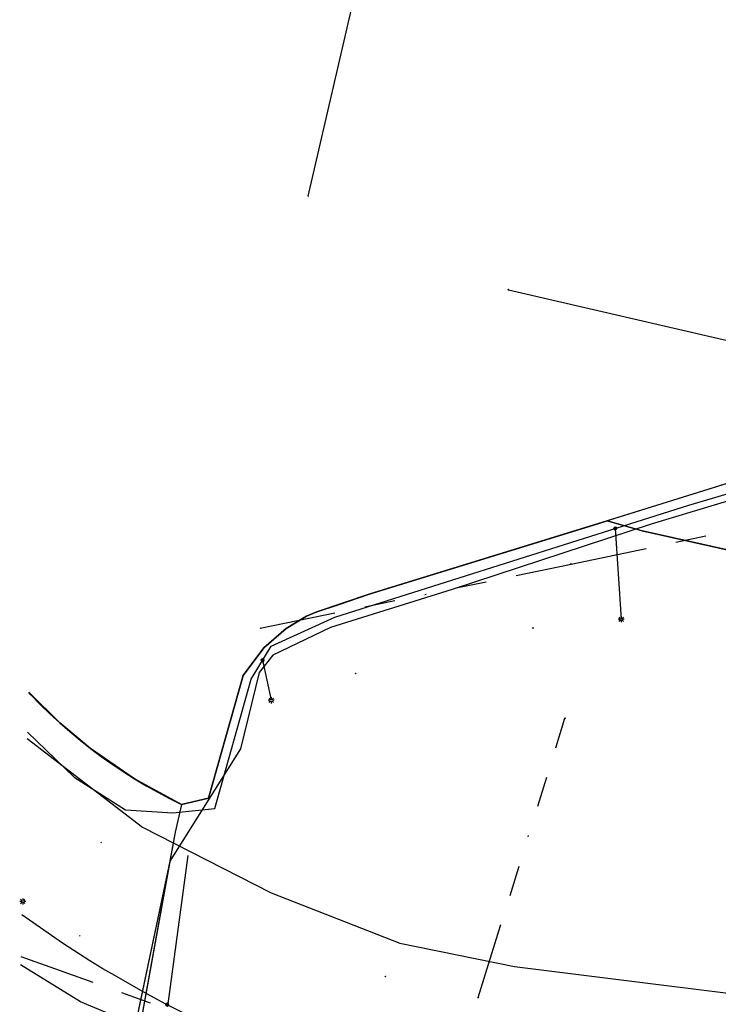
# Model space of a CAD drawing. Header units: metres. Extents: x 253430 to 254090, y 592748 to 593165.
# Tile 22 of 146: x 253434 to 253480, y 592904 to 592969. Entities that reach past the tile are written whole.
import ezdxf
from ezdxf.lldxf.tags import DXFTag

# ---------------------------------------------------------------- set-up
doc = ezdxf.new("R2010")
doc.units = ezdxf.units.M
doc.linetypes.add('RI-OVERIG-SO', pattern=[17, 5, -2, 2, -2, 0, -2, 2, -2])
for name, color, linetype in [('B-WE-IE-MEUBILAIR-S', 7, 'Continuous'), ('B-WE-KL-DATA-G', 90, 'KL-DATA-SO'), ('B-WE-KL-DATA_DUCT-G', 90, 'Continuous'), ('B-WE-KL-DATA_KABELBED-G', 90, 'Continuous'), ('B-WE-KL-DATA_MANTELBUIS-G', 90, 'Continuous'), ('B-WE-KL-ET_LS-G', 190, 'KL-LS-SO'), ('B-WE-KL-ET_LS_HULPSTUK-S', 190, 'Continuous'), ('B-WE-KL-ET_LS_KABELBED-G', 190, 'Continuous'), ('B-WE-KL-ET_MS-G', 130, 'KL-MS-SO'), ('B-WE-KL-ET_MS_DUCT-G', 130, 'Continuous'), ('B-WE-KL-ET_MS_KABELBED-G', 130, 'Continuous'), ('B-WE-KL-ET_MS_MANTELBUIS-G', 130, 'Continuous'), ('B-WE-KL-GAS_LD-G', 50, 'KL-GAS_LD-SO'), ('B-WE-KL-WATER-G', 170, 'KL-WATER-SO'), ('B-WE-RI-VRIJVERVAL-G', 210, 'RI-OVERIG-SO'), ('B-WE-RI-VRIJVERVAL_HULPSTUK-S', 210, 'Continuous'), ('V-WE-KL-ET_MS_KABELBED-G', 130, 'V-CONTINUOUS-SO'), ('V-WE-KL-WATER-G', 170, 'V-KL-WATER-SO'), ('V-WE-KL-WATER_HULPSTUK-S', 170, 'Continuous')]:
    doc.layers.add(name, color=color, linetype=linetype)
doc.styles.add('NLCS-ISO', font='txt')
doc.styles.get("Standard").update_dxf_attribs({"font": 'simplex.shx'})
tags = doc.linetypes.add('KL-DATA-SO', pattern='A,4,-1,[101,NLCS.SHX,S=0.5,R=0,X=0,Y=0],-1,4,-1,["D",Standard,S=1,R=0,X=-0.25,Y=-0.5],-1.5', length=12.5).pattern_tags.tags
tags[18] = DXFTag(74, 10)
tags = doc.linetypes.add('KL-GAS_LD-SO', pattern='A,4,-1,[69,NLCS.SHX,S=0.5,R=0,X=0,Y=0],-1,4,-1,["L",Standard,S=1,R=0,X=0.25,Y=-0.5],-2', length=13).pattern_tags.tags
tags[18] = DXFTag(74, 10)
tags = doc.linetypes.add('KL-LS-SO', pattern='A,4,-1,[103,NLCS.SHX,S=0.75,R=0,X=0,Y=0],-1,4,-1,["L",Standard,S=1,R=0,X=0,Y=-0.5],-2', length=13).pattern_tags.tags
tags[18] = DXFTag(74, 10)
tags = doc.linetypes.add('KL-MS-SO', pattern='A,4,-1,[103,NLCS.SHX,S=0.75,R=0,X=0,Y=0],-1,4,-1,["M",Standard,S=1,R=0,X=0,Y=-0.5],-2', length=13).pattern_tags.tags
tags[18] = DXFTag(74, 10)
doc.linetypes.add('KL-WATER-SO', pattern='A,7,-0.5,[168,NLCS.SHX,S=0.75,R=0,X=0.75,Y=0],-2', length=9.5)
doc.linetypes.add('V-CONTINUOUS-SO', pattern='A,3.5,[24,NLCS.SHX,S=0.5,R=0,X=0,Y=0],3.5', length=7)
doc.linetypes.add('V-KL-WATER-SO', pattern='A,3.5,[24,NLCS.SHX,S=0.5,R=0,X=0,Y=0],3.5,-0.5,[168,NLCS.SHX,S=0.75,R=0,X=0.75,Y=0],-2', length=9.5)

# ---------------------------------------------------------------- blocks, each defined once
blk = doc.blocks.new('SKL-WTB_HULP_OVERIG-SO')
at = {"color": 0, "linetype": 'ByBlock', "lineweight": 18}
for points in [[(-0.14, 0.14), (0.14, -0.14)], [(0.14, 0.14), (-0.14, -0.14)]]:
    blk.add_lwpolyline(points, dxfattribs=at)
at = {"color": 0, "linetype": 'ByBlock', "lineweight": 18, "style": 'NLCS-ISO', "flags": 1}
for tag, p in [('TYPE', (1.5, 0)), ('OMSCHRIJVING', (1.5, -3)), ('LABEL', (1.5, -1.5))]:
    blk.add_attdef(tag, p, '', height=1, dxfattribs=at)
blk = doc.blocks.new('SKL-WTB_HULP_MOF-SO')
at = {"linetype": 'ByBlock', "lineweight": 18}
h = blk.add_hatch(color=0, dxfattribs=at)
h.dxf.hatch_style = 1
h.paths.add_polyline_path([(-0.5625, 0, 1), (0.5625, 0, 1)])
at = {"color": 0, "linetype": 'ByBlock', "lineweight": 18}
blk.add_circle((0, 0), 0.5625, dxfattribs=at)
at = {"color": 0, "linetype": 'ByBlock', "lineweight": 18, "style": 'NLCS-ISO', "flags": 1}
for tag, p in [('TYPE', (1.5, 0)), ('OMSCHRIJVING', (1.5, -3)), ('LABEL', (1.5, -1.5))]:
    blk.add_attdef(tag, p, '', height=1, dxfattribs=at)
blk = doc.blocks.new('SIE-MEUBILAIR_PAAL_LICHTMAST-SO')
for points in [[(-0.62, 0), (-1, 0)], [(-0.71, 0.71), (-0.44, 0.44)], [(0, 1), (0, 0.62)], [(0.44, 0.44), (0.71, 0.71)], [(1, 0), (0.62, 0)], [(-0.71, -0.71), (-0.44, -0.44)], [(0, -0.62), (0, -1)], [(0.44, -0.44), (0.71, -0.71)]]:
    blk.add_lwpolyline(points)
blk.add_circle((0, 0), 0.5)
blk = doc.blocks.new('SRI-HULP_OVERIG-SO')
at = {"color": 0, "linetype": 'ByBlock', "lineweight": 18}
for points in [[(-0.14, 0.14), (0.14, -0.14)], [(0.14, 0.14), (-0.14, -0.14)]]:
    blk.add_lwpolyline(points, dxfattribs=at)
at = {"color": 0, "linetype": 'ByBlock', "lineweight": 18, "style": 'NLCS-ISO', "flags": 1}
for tag, p in [('TYPE', (1.5, 0)), ('OMSCHRIJVING', (1.5, -3)), ('LABEL', (1.5, -1.5))]:
    blk.add_attdef(tag, p, '', height=1, dxfattribs=at)

msp = doc.modelspace()

# ---------------------------------------------------------------- linework, layer by layer
at = {"layer": 'B-WE-KL-DATA-G'}
for points in [[(253488.907, 592941.146), (253471.355, 592935.666), (253456.693, 592931.158), (253454.659, 592930.455), (253453.274, 592930.003), (253452.584, 592929.713), (253451.255, 592928.911), (253449.801, 592927.652), (253448.455, 592925.844), (253446.17, 592917.804), (253444.41, 592917.399), (253443.627, 592917.79), (253442.854, 592918.2), (253442.092, 592918.63), (253441.341, 592919.08), (253440.602, 592919.548), (253439.875, 592920.036), (253439.161, 592920.541), (253438.46, 592921.065), (253437.772, 592921.607), (253437.099, 592922.166), (253436.44, 592922.742), (253435.796, 592923.335), (253435.167, 592923.944), (253434.555, 592924.568), (253434.412, 592924.722)], [(253434.412, 592924.722), (253434.555, 592924.568), (253435.167, 592923.944), (253435.796, 592923.335), (253436.44, 592922.742), (253437.099, 592922.166), (253437.772, 592921.607), (253438.46, 592921.065), (253439.161, 592920.541), (253439.875, 592920.036), (253440.602, 592919.548), (253441.341, 592919.08), (253442.092, 592918.63), (253442.854, 592918.2), (253443.627, 592917.79), (253444.41, 592917.399), (253446.17, 592917.804), (253448.455, 592925.844), (253449.801, 592927.652), (253451.255, 592928.911), (253452.584, 592929.713), (253453.274, 592930.003), (253454.659, 592930.455), (253456.693, 592931.158), (253471.355, 592935.666), (253472.267, 592935.951), (253474.555, 592935.296), (253492.977, 592931.177)], [(253434.412, 592924.722), (253434.555, 592924.568), (253435.167, 592923.944), (253435.796, 592923.335), (253436.44, 592922.742), (253437.099, 592922.166), (253437.772, 592921.607), (253438.46, 592921.065), (253439.161, 592920.541), (253439.875, 592920.036), (253440.602, 592919.548), (253441.341, 592919.08), (253442.092, 592918.63), (253442.854, 592918.2), (253443.627, 592917.79), (253444.41, 592917.399)], [(253444.41, 592917.399), (253443.991, 592915.59), (253439.787, 592892.37), (253459.083, 592889.516), (253458.995, 592888.941)]]:
    msp.add_lwpolyline(points, dxfattribs=at)
at = {"layer": 'B-WE-KL-DATA_DUCT-G'}
msp.add_lwpolyline([(253495.968, 592972.826), (253502.193, 592960.519), (253503.564, 592956.335), (253503.754, 592954.16), (253503.486, 592952.277), (253502.303, 592950.039), (253501.311, 592947.937), (253499.763, 592946.103), (253495.775, 592943.495), (253492.876, 592942.358), (253472.267, 592935.951), (253456.693, 592931.158), (253453.274, 592930.003), (253452.584, 592929.713), (253451.255, 592928.911), (253449.801, 592927.652), (253448.455, 592925.844), (253446.17, 592917.804), (253444.41, 592917.399), (253441.341, 592919.08), (253438.46, 592921.065), (253436.44, 592922.742), (253434.413, 592924.757)], dxfattribs=at)
at = {"layer": 'B-WE-KL-DATA_KABELBED-G'}
for points in [[(253495.837, 592985.745), (253495.225, 592984.721), (253494.767, 592978.162), (253495.968, 592972.826), (253502.193, 592960.519), (253503.564, 592956.335), (253503.754, 592954.16), (253503.486, 592952.277), (253502.303, 592950.039), (253501.311, 592947.937), (253499.763, 592946.103), (253495.775, 592943.495), (253492.876, 592942.358), (253472.267, 592935.951)], [(253472.267, 592935.951), (253456.693, 592931.158), (253453.274, 592930.003), (253452.584, 592929.713), (253451.255, 592928.911), (253449.801, 592927.652), (253448.455, 592925.844), (253446.17, 592917.804), (253444.41, 592917.399)], [(253496.52, 592930.389), (253474.555, 592935.296), (253472.267, 592935.951)], [(253434.413, 592924.757), (253436.44, 592922.742), (253438.46, 592921.065), (253441.341, 592919.08), (253444.41, 592917.399)], [(253444.41, 592917.399), (253443.991, 592915.59), (253443.458, 592912.647)], [(253443.458, 592912.647), (253442.211, 592905.758)], [(253442.211, 592905.758), (253439.787, 592892.37)]]:
    msp.add_lwpolyline(points, dxfattribs=at)
at = {"layer": 'B-WE-KL-DATA_MANTELBUIS-G'}
msp.add_lwpolyline([(253443.458, 592912.647), (253442.211, 592905.758)], dxfattribs=at)
msp.add_lwpolyline([(253443.458, 592912.647), (253442.211, 592905.758)], dxfattribs=at)
msp.add_lwpolyline([(253443.458, 592912.647), (253442.211, 592905.758)], dxfattribs=at)
at = {"layer": 'B-WE-KL-ET_LS-G'}
for points in [[(253434.334, 592922.133), (253437.395, 592919.196), (253440.737, 592917.052), (253443.843, 592916.859), (253446.59, 592917.14), (253448.969, 592925.602), (253450.276, 592927.752), (253454.441, 592929.655), (253477.596, 592936.981), (253493.095, 592941.555), (253497.753, 592943.744), (253501.932, 592947.353), (253504.342, 592952.153), (253504.578, 592956.454), (253502.969, 592961.009), (253496.7, 592972.932), (253495.233, 592978.402), (253495.527, 592983.877), (253495.174, 592984.568), (253493.789, 592985.259), (253491.366, 592985.592), (253491.032, 592986.113), (253491.431, 592987.779)], [(253434.334, 592922.133), (253437.395, 592919.196), (253440.737, 592917.052), (253443.843, 592916.859), (253446.59, 592917.14), (253448.969, 592925.602), (253450.276, 592927.752), (253454.441, 592929.655), (253477.596, 592936.981), (253493.095, 592941.555), (253497.753, 592943.744), (253501.932, 592947.353), (253504.342, 592952.153), (253504.578, 592956.454), (253502.969, 592961.009), (253496.7, 592972.932), (253495.233, 592978.402), (253495.527, 592983.877), (253495.174, 592984.568), (253493.789, 592985.259), (253491.366, 592985.592), (253491.032, 592986.113), (253491.431, 592987.779)], [(253434.334, 592922.133), (253437.395, 592919.196), (253440.737, 592917.052), (253443.843, 592916.859), (253446.59, 592917.14), (253448.969, 592925.602), (253450.276, 592927.752), (253454.441, 592929.655), (253477.596, 592936.981), (253493.095, 592941.555), (253497.753, 592943.744), (253501.932, 592947.353), (253504.342, 592952.153), (253504.578, 592956.454), (253502.969, 592961.009), (253496.7, 592972.932), (253495.233, 592978.402), (253495.527, 592983.877), (253495.174, 592984.568), (253493.789, 592985.259), (253491.366, 592985.592), (253491.032, 592986.113), (253491.431, 592987.779)], [(253472.789, 592935.46), (253473.177, 592929.519)], [(253449.717, 592926.832), (253450.283, 592924.216)], [(253433.998, 592911.026), (253434.024, 592911.06)], [(253446.785, 592902.697), (253446.168, 592902.97), (253444.95, 592903.549), (253444.078, 592903.986), (253443.396, 592904.342), (253442.627, 592904.757), (253441.755, 592905.24), (253440.057, 592906.205), (253439.253, 592906.657), (253438.42, 592907.169), (253436.621, 592908.327), (253433.973, 592910.174)]]:
    msp.add_lwpolyline(points, dxfattribs=at)
at = {"layer": 'B-WE-KL-ET_LS_KABELBED-G'}
for points in [[(253434.334, 592922.133), (253437.395, 592919.196), (253440.737, 592917.052), (253443.843, 592916.859), (253446.59, 592917.14), (253448.969, 592925.602), (253450.276, 592927.752), (253454.441, 592929.655), (253477.596, 592936.981), (253493.095, 592941.555), (253497.753, 592943.744), (253501.932, 592947.353)], [(253433.998, 592911.026), (253434.024, 592911.06)], [(253446.785, 592902.697), (253446.168, 592902.97), (253444.95, 592903.549), (253444.078, 592903.986), (253443.396, 592904.342), (253442.627, 592904.757), (253441.755, 592905.24), (253440.057, 592906.205), (253439.253, 592906.657), (253438.42, 592907.169), (253436.621, 592908.327), (253433.973, 592910.174)]]:
    msp.add_lwpolyline(points, dxfattribs=at)
at = {"layer": 'B-WE-KL-ET_MS-G'}
msp.add_lwpolyline([(253495.819, 592990.28), (253497.084, 592990.001), (253495.718, 592984.173), (253495.485, 592983.2), (253495.1, 592979.001), (253496.71, 592973.952), (253499.947, 592967.553), (253503.397, 592960.704), (253504.969, 592955.684), (253504.501, 592951.461), (253502.37, 592947.271), (253497.865, 592943.386), (253492.5, 592940.973), (253475.148, 592935.745), (253462.127, 592931.467), (253454.157, 592928.974), (253450.391, 592927.164), (253449.481, 592926.039), (253448.261, 592921.041), (253443.643, 592913.693), (253440.686, 592899.626), (253439.44, 592893.799), (253439.113, 592893.224), (253438.417, 592893.263)], dxfattribs=at)
msp.add_lwpolyline([(253495.819, 592990.28), (253497.084, 592990.001), (253495.718, 592984.173), (253495.485, 592983.2), (253495.1, 592979.001), (253496.71, 592973.952), (253499.947, 592967.553), (253503.397, 592960.704), (253504.969, 592955.684), (253504.501, 592951.461), (253502.37, 592947.271), (253497.865, 592943.386), (253492.5, 592940.973), (253475.148, 592935.745), (253462.127, 592931.467), (253454.157, 592928.974), (253450.391, 592927.164), (253449.481, 592926.039), (253448.261, 592921.041), (253443.643, 592913.693), (253440.686, 592899.626), (253439.44, 592893.799), (253439.113, 592893.224), (253438.417, 592893.263)], dxfattribs=at)
msp.add_lwpolyline([(253495.819, 592990.28), (253497.084, 592990.001), (253495.718, 592984.173), (253495.485, 592983.2), (253495.1, 592979.001), (253496.71, 592973.952), (253499.947, 592967.553), (253503.397, 592960.704), (253504.969, 592955.684), (253504.501, 592951.461), (253502.37, 592947.271), (253497.865, 592943.386), (253492.5, 592940.973), (253475.148, 592935.745), (253462.127, 592931.467), (253454.157, 592928.974), (253450.391, 592927.164), (253449.481, 592926.039), (253448.261, 592921.041), (253443.643, 592913.693), (253440.686, 592899.626), (253439.44, 592893.799), (253439.113, 592893.224), (253438.417, 592893.263)], dxfattribs=at)
at = {"layer": 'B-WE-KL-ET_MS_DUCT-G'}
for points in [[(253444.818, 592914.072), (253443.506, 592904.35)], [(253443.643, 592913.693), (253441.865, 592905.234)], [(253441.865, 592905.234), (253440.686, 592899.626)]]:
    msp.add_lwpolyline(points, dxfattribs=at)
at = {"layer": 'B-WE-KL-ET_MS_KABELBED-G'}
for points in [[(253495.485, 592983.2), (253495.1, 592979.001), (253496.71, 592973.952), (253499.947, 592967.553), (253503.397, 592960.704), (253504.969, 592955.684), (253504.501, 592951.461), (253502.37, 592947.271), (253497.865, 592943.386), (253492.5, 592940.973), (253475.148, 592935.745), (253462.127, 592931.467), (253454.157, 592928.974), (253450.391, 592927.164), (253449.481, 592926.039), (253448.261, 592921.041), (253443.643, 592913.693)], [(253443.643, 592913.693), (253441.865, 592905.234)], [(253441.865, 592905.234), (253440.686, 592899.626)]]:
    msp.add_lwpolyline(points, dxfattribs=at)
at = {"layer": 'B-WE-KL-ET_MS_MANTELBUIS-G'}
for points in [[(253444.818, 592914.072), (253443.506, 592904.35)], [(253443.643, 592913.693), (253441.865, 592905.234)], [(253441.865, 592905.234), (253440.686, 592899.626)]]:
    msp.add_lwpolyline(points, dxfattribs=at)
at = {"layer": 'B-WE-KL-GAS_LD-G'}
msp.add_lwpolyline([(253434.321, 592921.71), (253441.858, 592915.92), (253450.286, 592911.628), (253458.696, 592908.329), (253466.201, 592906.794), (253487.676, 592904.119), (253507.376, 592901.862), (253509.548, 592900.215), (253511.75, 592899.948)], dxfattribs=at)
at = {"layer": 'B-WE-KL-WATER-G'}
msp.add_lwpolyline([(253508.489, 592889.296), (253460.81, 592896.057), (253452.562, 592898.299), (253445.186, 592901.392), (253437.81, 592904.486), (253433.874, 592906.913)], dxfattribs=at)
at = {"layer": 'B-WE-RI-VRIJVERVAL-G'}
for points in [[(253469.91, 592933.12), (253497.1, 592938.88)], [(253449.55, 592928.93), (253469.91, 592933.12)], [(253463.83, 592904.77), (253469.5, 592923.04)], [(253433.891, 592907.464), (253463.68, 592896.8)], [(253461.74, 592898.05), (253463.83, 592904.77)]]:
    msp.add_lwpolyline(points, dxfattribs=at)
at = {"layer": 'V-WE-KL-ET_MS_KABELBED-G'}
msp.add_lwpolyline([(253444.818, 592914.072), (253443.506, 592904.35)], dxfattribs=at)
at = {"layer": 'V-WE-KL-WATER-G'}
for points in [[(253452.7, 592957.194), (253460.504, 592990.901)], [(253465.795, 592951.074), (253503.594, 592942.323), (253507.642, 592944.478), (253512.61, 592943.325)]]:
    msp.add_lwpolyline(points, dxfattribs=at)

# ---------------------------------------------------------------- block references
at = {"layer": 'B-WE-IE-MEUBILAIR-S', "xscale": 0.2, "yscale": 0.2, "zscale": 0.2}
for p in [(253473.177, 592929.519), (253450.283, 592924.216), (253434.024, 592911.06)]:
    msp.add_blockref('SIE-MEUBILAIR_PAAL_LICHTMAST-SO', p, dxfattribs=at)
at = {"layer": 'B-WE-KL-ET_LS_HULPSTUK-S', "xscale": 0.2, "yscale": 0.2, "zscale": 0.2}
for p in [(253472.789, 592935.46), (253449.717, 592926.832), (253443.466, 592904.306)]:
    msp.add_blockref('SKL-WTB_HULP_MOF-SO', p, dxfattribs=at)
at = {"layer": 'B-WE-RI-VRIJVERVAL_HULPSTUK-S', "xscale": 0.2, "yscale": 0.2, "zscale": 0.2}
for p in [(253469.891, 592933.129), (253449.575, 592928.939), (253467.404, 592928.943), (253455.807, 592925.969), (253469.5, 592923.04), (253439.15, 592914.911), (253437.76, 592908.808), (253457.743, 592906.15), (253463.826, 592904.77)]:
    msp.add_blockref('SRI-HULP_OVERIG-SO', p, dxfattribs=at)
at = {"layer": 'V-WE-KL-WATER_HULPSTUK-S', "xscale": 0.2, "yscale": 0.2, "zscale": 0.2}
for p in [(253452.7, 592957.194), (253465.795, 592951.074)]:
    msp.add_blockref('SKL-WTB_HULP_OVERIG-SO', p, dxfattribs=at)

doc.saveas('drawing.dxf')
